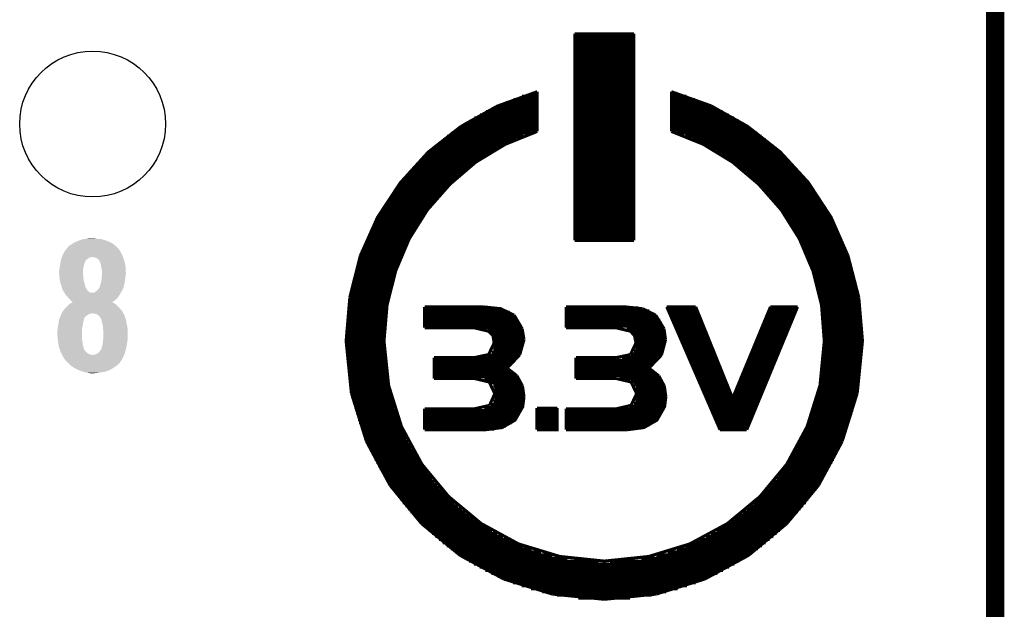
# Model space of a CAD drawing. Extents: x -1.3 to 24.2, y -3.9 to 39.2.
# Tile 24 of 34: x 16.1 to 24.2, y 19.2 to 24.1. Entities that reach past the tile are written whole.
import ezdxf

# ---------------------------------------------------------------- set-up
doc = ezdxf.new("R2010")
doc.units = 0
doc.layers.get('0').update_dxf_attribs({"linetype": 'CONTINUOUS'})
for name, color, linetype in [('LIGHT_5_CLICK_V100_GKO', 5, 'CONTINUOUS'), ('LIGHT_5_CLICK_V100_GTO', 14, 'CONTINUOUS'), ('LIGHT_5_CLICK_V100_GTS', 12, 'CONTINUOUS')]:
    doc.layers.add(name, color=color, linetype=linetype)

# ---------------------------------------------------------------- blocks, each defined once
blk = doc.blocks.new('ROUND_33')
blk.add_circle((0, 0), 0.602)

msp = doc.modelspace()

# ---------------------------------------------------------------- linework, layer by layer
at = {"layer": 'LIGHT_5_CLICK_V100_GKO', "const_width": 0.1524}
msp.add_lwpolyline([(24.13, -1.27), (24.13, 36.83)], dxfattribs=at)
at = {"layer": 'LIGHT_5_CLICK_V100_GTO', "const_width": 0.0254}
for points in [[(20.66036, 23.94458), (21.14804, 23.94458)], [(20.66036, 22.24024), (20.66036, 23.94458)], [(20.66036, 23.93442), (21.14804, 23.93442)], [(20.66036, 23.90902), (21.14804, 23.90902)], [(20.66036, 23.88362), (21.14804, 23.88362)], [(21.14804, 22.24024), (21.14804, 23.94458)], [(20.66036, 23.85822), (21.14804, 23.85822)], [(20.66036, 23.83282), (21.14804, 23.83282)], [(20.66036, 23.80742), (21.14804, 23.80742)], [(20.66036, 23.78202), (21.14804, 23.78202)], [(20.66036, 23.75662), (21.14804, 23.75662)], [(20.66036, 23.73122), (21.14804, 23.73122)], [(20.66036, 23.70582), (21.14804, 23.70582)], [(20.66036, 23.68042), (21.14804, 23.68042)], [(20.66036, 23.65502), (21.14804, 23.65502)], [(20.66036, 23.62962), (21.14804, 23.62962)], [(20.66036, 23.60422), (21.14804, 23.60422)], [(20.66036, 23.57882), (21.14804, 23.57882)], [(20.66036, 23.55342), (21.14804, 23.55342)], [(20.66036, 23.52802), (21.14804, 23.52802)], [(20.66036, 23.50262), (21.14804, 23.50262)], [(19.72056, 23.18004), (20.02028, 23.34768), (20.35048, 23.46706)], [(20.1549, 23.40356), (20.35048, 23.40356)], [(20.22602, 23.42896), (20.35048, 23.42896)], [(20.3073, 23.45436), (20.35048, 23.45436)], [(20.35048, 23.1394), (20.35048, 23.46706)], [(20.66036, 23.47722), (21.14804, 23.47722)], [(20.66036, 23.45182), (21.14804, 23.45182)], [(20.66036, 23.42642), (21.14804, 23.42642)], [(20.66036, 23.40102), (21.14804, 23.40102)], [(21.45792, 23.46706), (21.78558, 23.35022), (22.08784, 23.18004)], [(21.45792, 23.1394), (21.45792, 23.46706)], [(21.45792, 23.45436), (21.5011, 23.45436)], [(21.45792, 23.42896), (21.58238, 23.42896)], [(21.45792, 23.40356), (21.6535, 23.40356)], [(19.9771, 23.32736), (20.35048, 23.32736)], [(20.03044, 23.35276), (20.35048, 23.35276)], [(20.0914, 23.37816), (20.35048, 23.37816)], [(20.66036, 23.37562), (21.14804, 23.37562)], [(20.66036, 23.35022), (21.14804, 23.35022)], [(20.66036, 23.32482), (21.14804, 23.32482)], [(21.45792, 23.37816), (21.717, 23.37816)], [(21.45792, 23.35276), (21.77542, 23.35276)], [(21.45792, 23.32736), (21.8313, 23.32736)], [(19.83232, 23.25116), (20.35048, 23.25116)], [(19.87804, 23.27656), (20.35048, 23.27656)], [(19.9263, 23.30196), (20.35048, 23.30196)], [(20.66036, 23.29942), (21.14804, 23.29942)], [(20.66036, 23.27402), (21.14804, 23.27402)], [(20.66036, 23.24862), (21.14804, 23.24862)], [(21.45792, 23.30196), (21.8821, 23.30196)], [(21.45792, 23.27656), (21.93036, 23.27656)], [(21.45792, 23.25116), (21.97354, 23.25116)], [(18.88998, 22.11324), (19.03222, 22.43074), (19.22018, 22.71522), (19.45132, 22.96922), (19.72056, 23.18004)], [(19.71294, 23.17496), (20.35048, 23.17496)], [(19.75104, 23.20036), (20.35048, 23.20036)], [(19.79168, 23.22576), (20.35048, 23.22576)], [(20.66036, 23.22322), (21.14804, 23.22322)], [(20.66036, 23.19782), (21.14804, 23.19782)], [(20.66036, 23.17242), (21.14804, 23.17242)], [(21.45792, 23.22576), (22.01672, 23.22576)], [(21.45792, 23.20036), (22.05736, 23.20036)], [(21.45792, 23.17496), (22.09546, 23.17496)], [(22.08784, 23.18004), (22.35708, 22.96922), (22.58822, 22.71776), (22.77618, 22.43074), (22.91588, 22.11324)], [(19.57324, 23.07336), (20.17522, 23.07336)], [(19.60626, 23.09876), (20.23618, 23.09876)], [(19.63928, 23.12416), (20.30476, 23.12416)], [(19.67484, 23.14956), (20.35048, 23.14956)], [(20.08632, 23.03272), (20.35048, 23.1394)], [(20.66036, 23.14702), (21.14804, 23.14702)], [(20.66036, 23.12162), (21.14804, 23.12162)], [(20.66036, 23.09622), (21.14804, 23.09622)], [(20.66036, 23.07082), (21.14804, 23.07082)], [(21.45792, 23.14956), (22.13356, 23.14956)], [(21.45792, 23.1394), (21.72208, 23.03272)], [(21.50364, 23.12416), (22.16658, 23.12416)], [(21.57222, 23.09876), (22.20214, 23.09876)], [(21.63318, 23.07336), (22.23516, 23.07336)], [(19.48434, 22.99716), (20.02028, 22.99716)], [(19.51228, 23.02256), (20.06854, 23.02256)], [(19.54276, 23.04796), (20.11934, 23.04796)], [(19.84248, 22.8854), (20.08632, 23.03272)], [(20.66036, 23.04542), (21.14804, 23.04542)], [(20.66036, 23.02002), (21.14804, 23.02002)], [(20.66036, 22.99462), (21.14804, 22.99462)], [(21.68906, 23.04796), (22.26564, 23.04796)], [(21.72208, 23.03272), (21.96338, 22.8854)], [(21.73986, 23.02256), (22.29612, 23.02256)], [(21.78558, 22.99716), (22.32406, 22.99716)], [(19.40306, 22.92096), (19.89582, 22.92096)], [(19.42846, 22.94636), (19.93646, 22.94636)], [(19.4564, 22.97176), (19.9771, 22.97176)], [(20.66036, 22.96922), (21.14804, 22.96922)], [(20.66036, 22.94382), (21.14804, 22.94382)], [(20.66036, 22.91842), (21.14804, 22.91842)], [(21.8313, 22.97176), (22.352, 22.97176)], [(21.87194, 22.94636), (22.37994, 22.94636)], [(21.91004, 22.92096), (22.40534, 22.92096)], [(19.3294, 22.84476), (19.79168, 22.84476)], [(19.35226, 22.87016), (19.8247, 22.87016)], [(19.37766, 22.89556), (19.86026, 22.89556)], [(19.62912, 22.70252), (19.84248, 22.8854)], [(20.66036, 22.89302), (21.14804, 22.89302)], [(20.66036, 22.86762), (21.14804, 22.86762)], [(20.66036, 22.84222), (21.14804, 22.84222)], [(21.94814, 22.89556), (22.43074, 22.89556)], [(21.96338, 22.8854), (22.17928, 22.70252)], [(21.9837, 22.87016), (22.4536, 22.87016)], [(22.01672, 22.84476), (22.479, 22.84476)], [(19.26336, 22.76856), (19.70024, 22.76856)], [(19.28368, 22.79396), (19.72818, 22.79396)], [(19.30654, 22.81936), (19.75866, 22.81936)], [(20.66036, 22.81682), (21.14804, 22.81682)], [(20.66036, 22.79142), (21.14804, 22.79142)], [(20.66036, 22.76602), (21.14804, 22.76602)], [(22.04974, 22.81936), (22.50186, 22.81936)], [(22.08022, 22.79396), (22.52472, 22.79396)], [(22.10816, 22.76856), (22.54504, 22.76856)], [(19.18208, 22.66696), (19.59356, 22.66696)], [(19.2024, 22.69236), (19.61896, 22.69236)], [(19.22272, 22.71776), (19.64436, 22.71776)], [(19.24304, 22.74316), (19.66976, 22.74316)], [(19.4437, 22.4917), (19.62912, 22.70252)], [(20.66036, 22.74062), (21.14804, 22.74062)], [(20.66036, 22.71522), (21.14804, 22.71522)], [(20.66036, 22.68982), (21.14804, 22.68982)], [(22.1361, 22.74316), (22.56536, 22.74316)], [(22.16404, 22.71776), (22.58568, 22.71776)], [(22.17928, 22.70252), (22.3647, 22.4917)], [(22.18944, 22.69236), (22.606, 22.69236)], [(22.21484, 22.66696), (22.62378, 22.66696)], [(19.12874, 22.59076), (19.52498, 22.59076)], [(19.14652, 22.61616), (19.5453, 22.61616)], [(19.1643, 22.64156), (19.56816, 22.64156)], [(20.66036, 22.66442), (21.14804, 22.66442)], [(20.66036, 22.63902), (21.14804, 22.63902)], [(20.66036, 22.61362), (21.14804, 22.61362)], [(20.66036, 22.58822), (21.14804, 22.58822)], [(22.2377, 22.64156), (22.64156, 22.64156)], [(22.26056, 22.61616), (22.65934, 22.61616)], [(22.28342, 22.59076), (22.67712, 22.59076)], [(19.08048, 22.51456), (19.46148, 22.51456)], [(19.09572, 22.53996), (19.4818, 22.53996)], [(19.1135, 22.56536), (19.50212, 22.56536)], [(20.66036, 22.56282), (21.14804, 22.56282)], [(20.66036, 22.53742), (21.14804, 22.53742)], [(20.66036, 22.51202), (21.14804, 22.51202)], [(22.30628, 22.56536), (22.6949, 22.56536)], [(22.3266, 22.53996), (22.71014, 22.53996)], [(22.34692, 22.51456), (22.72538, 22.51456)], [(19.0373, 22.43836), (19.4056, 22.43836)], [(19.05, 22.46376), (19.42338, 22.46376)], [(19.06524, 22.48916), (19.4437, 22.48916)], [(19.29384, 22.25294), (19.4437, 22.4917)], [(20.66036, 22.48662), (21.14804, 22.48662)], [(20.66036, 22.46122), (21.14804, 22.46122)], [(20.66036, 22.43582), (21.14804, 22.43582)], [(22.3647, 22.4917), (22.51456, 22.25294)], [(22.3647, 22.48916), (22.74062, 22.48916)], [(22.38248, 22.46376), (22.75586, 22.46376)], [(22.40026, 22.43836), (22.7711, 22.43836)], [(18.99666, 22.36216), (19.35734, 22.36216)], [(19.00936, 22.38756), (19.37258, 22.38756)], [(19.02206, 22.41296), (19.39036, 22.41296)], [(20.66036, 22.41042), (21.14804, 22.41042)], [(20.66036, 22.38502), (21.14804, 22.38502)], [(20.66036, 22.35962), (21.14804, 22.35962)], [(22.41804, 22.41296), (22.7838, 22.41296)], [(22.43582, 22.38756), (22.79904, 22.38756)], [(22.45106, 22.36216), (22.81174, 22.36216)], [(18.9484, 22.26056), (19.29892, 22.26056)], [(18.9611, 22.28596), (19.31162, 22.28596)], [(18.97126, 22.31136), (19.32686, 22.31136)], [(18.98396, 22.33676), (19.3421, 22.33676)], [(20.66036, 22.33422), (21.14804, 22.33422)], [(20.66036, 22.30882), (21.14804, 22.30882)], [(20.66036, 22.28342), (21.14804, 22.28342)], [(22.4663, 22.33676), (22.82444, 22.33676)], [(22.48154, 22.31136), (22.8346, 22.31136)], [(22.49678, 22.28596), (22.8473, 22.28596)], [(22.50948, 22.26056), (22.85746, 22.26056)], [(18.91792, 22.18436), (19.26082, 22.18436)], [(18.92808, 22.20976), (19.27352, 22.20976)], [(18.93824, 22.23516), (19.28622, 22.23516)], [(19.18208, 21.98878), (19.29384, 22.25294)], [(20.66036, 22.25802), (21.14804, 22.25802)], [(20.66036, 22.24024), (21.14804, 22.24024)], [(22.51456, 22.25294), (22.62632, 21.98878)], [(22.52218, 22.23516), (22.87016, 22.23516)], [(22.53488, 22.20976), (22.88032, 22.20976)], [(22.54758, 22.18436), (22.89048, 22.18436)], [(18.80362, 21.77034), (18.88998, 22.11324)], [(18.88998, 22.10816), (19.22526, 22.10816)], [(18.8976, 22.13356), (19.23796, 22.13356)], [(18.90776, 22.15896), (19.24812, 22.15896)], [(22.56028, 22.15896), (22.90064, 22.15896)], [(22.57044, 22.13356), (22.90826, 22.13356)], [(22.5806, 22.10816), (22.91842, 22.10816)], [(22.91588, 22.11324), (23.00478, 21.77034)], [(18.86458, 22.03196), (19.19732, 22.03196)], [(18.8722, 22.05736), (19.20494, 22.05736)], [(18.87982, 22.08276), (19.2151, 22.08276)], [(22.5933, 22.08276), (22.92604, 22.08276)], [(22.60092, 22.05736), (22.9362, 22.05736)], [(22.61108, 22.03196), (22.94382, 22.03196)], [(18.84172, 21.95576), (19.16938, 21.95576)], [(18.84934, 21.98116), (19.17954, 21.98116)], [(18.85696, 22.00656), (19.18716, 22.00656)], [(19.11096, 21.70684), (19.18208, 21.98878)], [(22.62124, 22.00656), (22.95144, 22.00656)], [(22.62632, 21.98878), (22.69744, 21.70684)], [(22.62886, 21.98116), (22.95906, 21.98116)], [(22.63648, 21.95576), (22.96414, 21.95576)], [(18.81886, 21.85416), (19.14144, 21.85416)], [(18.82394, 21.87956), (19.14906, 21.87956)], [(18.82902, 21.90496), (19.15414, 21.90496)], [(18.83664, 21.93036), (19.16176, 21.93036)], [(22.6441, 21.93036), (22.97176, 21.93036)], [(22.65172, 21.90496), (22.97684, 21.90496)], [(22.65934, 21.87956), (22.98446, 21.87956)], [(22.66696, 21.85416), (22.98954, 21.85416)], [(18.77314, 21.40966), (18.80362, 21.77034)], [(18.80362, 21.77796), (19.12366, 21.77796)], [(18.8087, 21.80336), (19.12874, 21.80336)], [(18.81378, 21.82876), (19.13636, 21.82876)], [(22.67204, 21.82876), (22.99462, 21.82876)], [(22.67712, 21.80336), (22.9997, 21.80336)], [(22.68474, 21.77796), (23.00478, 21.77796)], [(23.00478, 21.77034), (23.03526, 21.40966)], [(18.79092, 21.70176), (19.11096, 21.70176)], [(18.796, 21.72716), (19.1135, 21.72716)], [(18.79854, 21.75256), (19.11858, 21.75256)], [(19.08556, 21.40966), (19.11096, 21.70684)], [(19.42084, 21.6916), (19.90344, 21.6916)], [(19.42084, 21.51888), (19.42084, 21.6916)], [(19.90344, 21.6916), (20.04822, 21.67636)], [(20.58924, 21.6916), (21.07438, 21.6916)], [(20.58924, 21.51888), (20.58924, 21.6916)], [(21.07438, 21.6916), (21.21916, 21.67636)], [(21.41982, 21.6916), (21.85924, 20.67814)], [(21.41982, 21.6916), (21.65858, 21.6916)], [(21.65858, 21.6916), (21.96338, 20.93722)], [(21.96338, 20.93722), (22.2758, 21.6916)], [(22.08022, 20.67814), (22.49932, 21.6916)], [(22.2758, 21.6916), (22.49932, 21.6916)], [(22.68982, 21.75256), (23.00732, 21.75256)], [(22.69236, 21.72716), (23.0124, 21.72716)], [(22.69744, 21.70684), (22.7203, 21.40966)], [(22.69744, 21.70176), (23.01494, 21.70176)], [(18.7833, 21.62556), (19.09826, 21.62556)], [(18.78584, 21.65096), (19.10334, 21.65096)], [(18.78838, 21.67636), (19.10588, 21.67636)], [(19.42084, 21.67382), (20.06092, 21.67382)], [(19.42084, 21.64842), (20.12188, 21.64842)], [(19.42084, 21.62302), (20.15998, 21.62302)], [(20.04822, 21.67636), (20.15998, 21.62302)], [(20.15998, 21.62302), (20.22602, 21.51126)], [(20.58924, 21.68398), (21.1836, 21.68398)], [(20.58924, 21.65858), (21.27504, 21.65858)], [(20.58924, 21.63318), (21.31822, 21.63318)], [(20.58924, 21.60778), (21.34616, 21.60778)], [(21.21916, 21.67636), (21.32838, 21.62302)], [(21.32838, 21.62302), (21.39696, 21.51126)], [(21.42744, 21.67382), (21.6662, 21.67382)], [(21.4376, 21.64842), (21.67636, 21.64842)], [(21.44776, 21.62302), (21.68652, 21.62302)], [(22.24532, 21.62302), (22.47138, 21.62302)], [(22.25802, 21.64842), (22.48154, 21.64842)], [(22.26818, 21.67382), (22.49424, 21.67382)], [(22.70252, 21.67636), (23.02002, 21.67636)], [(22.70506, 21.65096), (23.02256, 21.65096)], [(22.7076, 21.62556), (23.0251, 21.62556)], [(18.77568, 21.54936), (19.09318, 21.54936)], [(18.77822, 21.57476), (19.09318, 21.57476)], [(18.78076, 21.60016), (19.09572, 21.60016)], [(19.42084, 21.59762), (20.18284, 21.59762)], [(19.42084, 21.57222), (20.20062, 21.57222)], [(19.42084, 21.54682), (20.21332, 21.54682)], [(20.58924, 21.58238), (21.36648, 21.58238)], [(20.58924, 21.55698), (21.37918, 21.55698)], [(20.58924, 21.53158), (21.38934, 21.53158)], [(21.46046, 21.59762), (21.69668, 21.59762)], [(21.47062, 21.57222), (21.70684, 21.57222)], [(21.48078, 21.54682), (21.717, 21.54682)], [(22.21484, 21.54682), (22.4409, 21.54682)], [(22.225, 21.57222), (22.45106, 21.57222)], [(22.23516, 21.59762), (22.46122, 21.59762)], [(22.71014, 21.60016), (23.02764, 21.60016)], [(22.71268, 21.57476), (23.03018, 21.57476)], [(22.71522, 21.54936), (23.03018, 21.54936)], [(18.77314, 21.49856), (19.0881, 21.49856)], [(18.77314, 21.47316), (19.0881, 21.47316)], [(18.77314, 21.44776), (19.0881, 21.44776)], [(18.77568, 21.52396), (19.09064, 21.52396)], [(19.42084, 21.52142), (20.22348, 21.52142)], [(19.42084, 21.51888), (19.82978, 21.51888), (19.94916, 21.49094), (19.98472, 21.45538), (19.99488, 21.39442)], [(19.94154, 21.49602), (20.2311, 21.49602)], [(19.97456, 21.47062), (20.23618, 21.47062)], [(20.22602, 21.51126), (20.24126, 21.41982)], [(20.58924, 21.51888), (21.00072, 21.51888)], [(21.00072, 21.51888), (21.1201, 21.49094), (21.15312, 21.45538), (21.16582, 21.39442)], [(21.08962, 21.50618), (21.39696, 21.50618)], [(21.13534, 21.48078), (21.40458, 21.48078)], [(21.15312, 21.45538), (21.40712, 21.45538)], [(21.39696, 21.51126), (21.40966, 21.41982)], [(21.49348, 21.52142), (21.72716, 21.52142)], [(21.50364, 21.49602), (21.73732, 21.49602)], [(21.5138, 21.47062), (21.74748, 21.47062)], [(22.18436, 21.47062), (22.40788, 21.47062)], [(22.19452, 21.49602), (22.41804, 21.49602)], [(22.20468, 21.52142), (22.43074, 21.52142)], [(22.71776, 21.52396), (23.03272, 21.52396)], [(22.71776, 21.49856), (23.03272, 21.49856)], [(22.7203, 21.47316), (23.03526, 21.47316)], [(22.7203, 21.44776), (23.03526, 21.44776)], [(18.77314, 21.42236), (19.08556, 21.42236)], [(18.77314, 21.40966), (18.81632, 20.9804)], [(18.77314, 21.39696), (19.08556, 21.39696)], [(18.77314, 21.37156), (19.0881, 21.37156)], [(19.08556, 21.40966), (19.12366, 21.0439)], [(19.94916, 21.2979), (19.99488, 21.39442)], [(19.98726, 21.44522), (20.23872, 21.44522)], [(19.99488, 21.41982), (20.24126, 21.41982)], [(19.99488, 21.39442), (20.23872, 21.39442)], [(19.99488, 21.36902), (20.23618, 21.36902)], [(20.2057, 21.29536), (20.24126, 21.41982)], [(21.1201, 21.2979), (21.16582, 21.39442)], [(21.16328, 21.42998), (21.40966, 21.42998)], [(21.16582, 21.40458), (21.40966, 21.40458)], [(21.16582, 21.37918), (21.40712, 21.37918)], [(21.37664, 21.29536), (21.40966, 21.41982)], [(21.5265, 21.44522), (21.75764, 21.44522)], [(21.53666, 21.41982), (21.7678, 21.41982)], [(21.54682, 21.39442), (21.77796, 21.39442)], [(21.55952, 21.36902), (21.78812, 21.36902)], [(22.14118, 21.36902), (22.36724, 21.36902)], [(22.15134, 21.39442), (22.3774, 21.39442)], [(22.1615, 21.41982), (22.38756, 21.41982)], [(22.1742, 21.44522), (22.39772, 21.44522)], [(22.68474, 21.0439), (22.7203, 21.40966)], [(22.7203, 21.42236), (23.03526, 21.42236)], [(22.7203, 21.39696), (23.03526, 21.39696)], [(22.7203, 21.37156), (23.03526, 21.37156)], [(22.99208, 20.9804), (23.03526, 21.40966)], [(18.77314, 21.34616), (19.0881, 21.34616)], [(18.77314, 21.32076), (19.0881, 21.32076)], [(18.77568, 21.29536), (19.09064, 21.29536)], [(19.82978, 21.2725), (19.94916, 21.2979)], [(19.939, 21.29282), (20.20316, 21.29282)], [(19.97456, 21.31822), (20.2184, 21.31822)], [(19.98726, 21.34362), (20.22856, 21.34362)], [(20.10156, 21.18614), (20.2057, 21.29536)], [(21.00072, 21.2725), (21.1201, 21.2979)], [(21.12518, 21.30298), (21.37918, 21.30298)], [(21.15058, 21.32838), (21.39188, 21.32838)], [(21.16074, 21.35378), (21.40204, 21.35378)], [(21.2725, 21.18614), (21.37664, 21.29536)], [(21.56968, 21.34362), (21.79828, 21.34362)], [(21.57984, 21.31822), (21.80844, 21.31822)], [(21.59254, 21.29282), (21.8186, 21.29282)], [(22.1107, 21.29282), (22.33422, 21.29282)], [(22.12086, 21.31822), (22.34438, 21.31822)], [(22.13102, 21.34362), (22.35708, 21.34362)], [(22.71776, 21.32076), (23.03272, 21.32076)], [(22.71776, 21.29536), (23.03272, 21.29536)], [(22.7203, 21.34616), (23.03526, 21.34616)], [(18.77568, 21.26996), (19.09064, 21.26996)], [(18.77822, 21.24456), (19.09318, 21.24456)], [(18.78076, 21.21916), (19.09572, 21.21916)], [(19.49958, 21.2725), (19.82978, 21.2725)], [(19.49958, 21.09978), (19.49958, 21.2725)], [(19.49958, 21.26742), (20.18538, 21.26742)], [(19.49958, 21.24202), (20.16506, 21.24202)], [(19.49958, 21.21662), (20.13966, 21.21662)], [(20.67052, 21.2725), (21.00072, 21.2725)], [(20.67052, 21.09978), (20.67052, 21.2725)], [(20.67052, 21.25218), (21.34362, 21.25218)], [(20.67052, 21.22678), (21.31822, 21.22678)], [(20.67052, 21.20138), (21.29028, 21.20138)], [(21.05152, 21.27758), (21.36394, 21.27758)], [(21.6027, 21.26742), (21.82876, 21.26742)], [(21.61286, 21.24202), (21.83892, 21.24202)], [(21.62556, 21.21662), (21.85162, 21.21662)], [(22.07768, 21.21662), (22.30374, 21.21662)], [(22.09038, 21.24202), (22.3139, 21.24202)], [(22.10054, 21.26742), (22.32406, 21.26742)], [(22.71014, 21.21916), (23.02764, 21.21916)], [(22.71268, 21.24456), (23.03018, 21.24456)], [(22.71522, 21.26996), (23.03018, 21.26996)], [(18.7833, 21.19376), (19.09826, 21.19376)], [(18.78584, 21.16836), (19.10334, 21.16836)], [(18.78838, 21.14296), (19.10588, 21.14296)], [(19.49958, 21.19122), (20.10918, 21.19122)], [(19.49958, 21.16582), (20.13204, 21.16582)], [(19.49958, 21.14042), (20.16506, 21.14042)], [(20.10156, 21.18614), (20.18284, 21.12264)], [(20.18284, 21.12264), (20.22856, 21.03882)], [(20.67052, 21.17598), (21.28774, 21.17598)], [(20.67052, 21.15058), (21.3233, 21.15058)], [(20.67052, 21.12518), (21.35124, 21.12518)], [(21.2725, 21.18614), (21.35378, 21.12264)], [(21.35378, 21.12264), (21.3995, 21.03882)], [(21.63572, 21.19122), (21.86178, 21.19122)], [(21.64842, 21.16582), (21.87194, 21.16582)], [(21.65858, 21.14042), (21.8821, 21.14042)], [(22.0472, 21.14042), (22.27072, 21.14042)], [(22.05736, 21.16582), (22.28088, 21.16582)], [(22.06752, 21.19122), (22.29358, 21.19122)], [(22.70252, 21.14296), (23.02002, 21.14296)], [(22.70506, 21.16836), (23.02256, 21.16836)], [(22.7076, 21.19376), (23.0251, 21.19376)], [(18.79092, 21.11756), (19.11096, 21.11756)], [(18.796, 21.09216), (19.1135, 21.09216)], [(18.79854, 21.06676), (19.11858, 21.06676)], [(18.80362, 21.04136), (19.12366, 21.04136)], [(19.12366, 21.0439), (19.23034, 20.70354), (19.39798, 20.39366), (19.61896, 20.12696), (19.8882, 19.90344), (20.19554, 19.7358), (20.53844, 19.63166)], [(19.49958, 21.11502), (20.19046, 21.11502)], [(19.49958, 21.09978), (19.83486, 21.09978), (19.95424, 21.07184), (19.99996, 20.97532)], [(19.9136, 21.08962), (20.20824, 21.08962)], [(19.9644, 21.06422), (20.22094, 21.06422)], [(19.98726, 21.03882), (20.22856, 21.03882)], [(20.22856, 21.03882), (20.24126, 20.94992)], [(20.67052, 21.09978), (21.0058, 21.09978)], [(21.0058, 21.09978), (21.12518, 21.07184), (21.1709, 20.97532)], [(21.02866, 21.09978), (21.37156, 21.09978)], [(21.12264, 21.07438), (21.3868, 21.07438)], [(21.15058, 21.04898), (21.39696, 21.04898)], [(21.26996, 19.63166), (21.61032, 19.7358), (21.9202, 19.90344), (22.18944, 20.12696), (22.41042, 20.39366), (22.57806, 20.70354), (22.68474, 21.0439)], [(21.3995, 21.03882), (21.4122, 20.94992)], [(21.66874, 21.11502), (21.89226, 21.11502)], [(21.68144, 21.08962), (21.90242, 21.08962)], [(21.6916, 21.06422), (21.91258, 21.06422)], [(21.70176, 21.03882), (21.92274, 21.03882)], [(22.00656, 21.03882), (22.23008, 21.03882)], [(22.01672, 21.06422), (22.24024, 21.06422)], [(22.02688, 21.08962), (22.2504, 21.08962)], [(22.03704, 21.11502), (22.26056, 21.11502)], [(22.68474, 21.04136), (23.00478, 21.04136)], [(22.68982, 21.06676), (23.00732, 21.06676)], [(22.69236, 21.09216), (23.0124, 21.09216)], [(22.69744, 21.11756), (23.01494, 21.11756)], [(18.8087, 21.01596), (19.12874, 21.01596)], [(18.81378, 20.99056), (19.13636, 20.99056)], [(18.81632, 20.9804), (18.94078, 20.58162)], [(18.81886, 20.96516), (19.14144, 20.96516)], [(19.95678, 20.8788), (19.99996, 20.97532)], [(19.99742, 21.01342), (20.23618, 21.01342)], [(19.99996, 20.98802), (20.24126, 20.98802)], [(19.99996, 20.96262), (20.24126, 20.96262)], [(21.12518, 20.8788), (21.1709, 20.97532)], [(21.16328, 21.02358), (21.40458, 21.02358)], [(21.16836, 20.99818), (21.40966, 20.99818)], [(21.1709, 20.97278), (21.4122, 20.97278)], [(21.71446, 21.01342), (21.9329, 21.01342)], [(21.72462, 20.98802), (21.94306, 20.98802)], [(21.73478, 20.96262), (21.95322, 20.96262)], [(21.97354, 20.96262), (22.19706, 20.96262)], [(21.9837, 20.98802), (22.20722, 20.98802)], [(21.99386, 21.01342), (22.21738, 21.01342)], [(22.66696, 20.96516), (22.98954, 20.96516)], [(22.67204, 20.99056), (22.99462, 20.99056)], [(22.67712, 21.01596), (22.9997, 21.01596)], [(22.86762, 20.58162), (22.99208, 20.9804)], [(18.82394, 20.93976), (19.14906, 20.93976)], [(18.82902, 20.91436), (19.15414, 20.91436)], [(18.83664, 20.88896), (19.16176, 20.88896)], [(19.42084, 20.67814), (19.9263, 20.67814), (20.06092, 20.69592), (20.1676, 20.75688), (20.2311, 20.86864), (20.24126, 20.94992)], [(19.83486, 20.85086), (19.95678, 20.8788)], [(19.96694, 20.88642), (20.23618, 20.88642)], [(19.98726, 20.91182), (20.24126, 20.91182)], [(19.99742, 20.93722), (20.24126, 20.93722)], [(21.0058, 20.85086), (21.12518, 20.8788)], [(21.09724, 20.67814), (21.23186, 20.69592), (21.33854, 20.75688), (21.40204, 20.86864), (21.4122, 20.94992)], [(21.14804, 20.89658), (21.40712, 20.89658)], [(21.16074, 20.92198), (21.4122, 20.92198)], [(21.16836, 20.94738), (21.4122, 20.94738)], [(21.74748, 20.93722), (21.96338, 20.93722)], [(21.75764, 20.91182), (22.17674, 20.91182)], [(21.7678, 20.88642), (22.16658, 20.88642)], [(21.96338, 20.93722), (22.1869, 20.93722)], [(22.6441, 20.88896), (22.97176, 20.88896)], [(22.65172, 20.91436), (22.97684, 20.91436)], [(22.65934, 20.93976), (22.98446, 20.93976)], [(18.84172, 20.86356), (19.16938, 20.86356)], [(18.84934, 20.83816), (19.17954, 20.83816)], [(18.85696, 20.81276), (19.18716, 20.81276)], [(19.42084, 20.67814), (19.42084, 20.85086)], [(19.42084, 20.85086), (19.83486, 20.85086)], [(19.42084, 20.83562), (20.22094, 20.83562)], [(19.42084, 20.81022), (20.20824, 20.81022)], [(19.9136, 20.86102), (20.22856, 20.86102)], [(20.34794, 20.67814), (20.34794, 20.85594)], [(20.34794, 20.67814), (20.51558, 20.67814), (20.51558, 20.85594)], [(20.34794, 20.85594), (20.51558, 20.85594)], [(20.34794, 20.83562), (20.51558, 20.83562)], [(20.34794, 20.81022), (20.51558, 20.81022)], [(20.58924, 20.85086), (21.0058, 20.85086)], [(20.58924, 20.67814), (20.58924, 20.85086)], [(20.58924, 20.84578), (21.39442, 20.84578)], [(20.58924, 20.82038), (21.38426, 20.82038)], [(21.10994, 20.87118), (21.40204, 20.87118)], [(21.7805, 20.86102), (22.15388, 20.86102)], [(21.79066, 20.83562), (22.14372, 20.83562)], [(21.80082, 20.81022), (22.13356, 20.81022)], [(22.62124, 20.81276), (22.95144, 20.81276)], [(22.62886, 20.83816), (22.95906, 20.83816)], [(22.63648, 20.86356), (22.96414, 20.86356)], [(18.86458, 20.78736), (19.19732, 20.78736)], [(18.8722, 20.76196), (19.20494, 20.76196)], [(18.87982, 20.73656), (19.2151, 20.73656)], [(19.42084, 20.78482), (20.193, 20.78482)], [(19.42084, 20.75942), (20.17014, 20.75942)], [(19.42084, 20.73402), (20.13966, 20.73402)], [(20.34794, 20.78482), (20.51558, 20.78482)], [(20.34794, 20.75942), (20.51558, 20.75942)], [(20.34794, 20.73402), (20.51558, 20.73402)], [(20.58924, 20.79498), (21.36902, 20.79498)], [(20.58924, 20.76958), (21.3487, 20.76958)], [(20.58924, 20.74418), (21.32076, 20.74418)], [(20.58924, 20.71878), (21.28266, 20.71878)], [(21.81352, 20.78482), (22.1234, 20.78482)], [(21.82368, 20.75942), (22.11324, 20.75942)], [(21.83384, 20.73402), (22.10308, 20.73402)], [(22.5933, 20.73656), (22.92604, 20.73656)], [(22.60092, 20.76196), (22.9362, 20.76196)], [(22.61108, 20.78736), (22.94382, 20.78736)], [(18.88998, 20.71116), (19.22526, 20.71116)], [(18.8976, 20.68576), (19.23796, 20.68576)], [(18.90776, 20.66036), (19.24812, 20.66036)], [(18.91792, 20.63496), (19.26082, 20.63496)], [(19.42084, 20.70862), (20.09394, 20.70862)], [(19.42084, 20.68322), (19.99742, 20.68322)], [(20.34794, 20.70862), (20.51558, 20.70862)], [(20.34794, 20.68322), (20.51558, 20.68322)], [(20.58924, 20.69338), (21.21662, 20.69338)], [(20.58924, 20.67814), (21.09724, 20.67814)], [(21.84654, 20.70862), (22.09292, 20.70862)], [(21.8567, 20.68322), (22.08022, 20.68322)], [(21.85924, 20.67814), (22.08022, 20.67814)], [(22.54758, 20.63496), (22.89048, 20.63496)], [(22.56028, 20.66036), (22.90064, 20.66036)], [(22.57044, 20.68576), (22.90826, 20.68576)], [(22.5806, 20.71116), (22.91842, 20.71116)], [(18.92808, 20.60956), (19.27098, 20.60956)], [(18.93824, 20.58416), (19.28368, 20.58416)], [(18.94078, 20.58162), (19.13636, 20.2184)], [(18.9484, 20.55876), (19.29892, 20.55876)], [(22.50948, 20.55876), (22.86, 20.55876)], [(22.52218, 20.58416), (22.87016, 20.58416)], [(22.53488, 20.60956), (22.88032, 20.60956)], [(22.67204, 20.2184), (22.86762, 20.58162)], [(18.9611, 20.53336), (19.31162, 20.53336)], [(18.97126, 20.50796), (19.32686, 20.50796)], [(18.98396, 20.48256), (19.3421, 20.48256)], [(22.4663, 20.48256), (22.82444, 20.48256)], [(22.48154, 20.50796), (22.83714, 20.50796)], [(22.49678, 20.53336), (22.8473, 20.53336)], [(18.99666, 20.45716), (19.35734, 20.45716)], [(19.00936, 20.43176), (19.37258, 20.43176)], [(19.02206, 20.40636), (19.38782, 20.40636)], [(22.41804, 20.40636), (22.78634, 20.40636)], [(22.43582, 20.43176), (22.79904, 20.43176)], [(22.45106, 20.45716), (22.81174, 20.45716)], [(19.0373, 20.38096), (19.4056, 20.38096)], [(19.05, 20.35556), (19.42338, 20.35556)], [(19.06524, 20.33016), (19.44116, 20.33016)], [(22.3647, 20.33016), (22.74316, 20.33016)], [(22.38502, 20.35556), (22.75586, 20.35556)], [(22.4028, 20.38096), (22.7711, 20.38096)], [(19.08048, 20.30476), (19.46148, 20.30476)], [(19.09572, 20.27936), (19.4818, 20.27936)], [(19.1135, 20.25396), (19.50212, 20.25396)], [(19.12874, 20.22856), (19.52244, 20.22856)], [(22.28342, 20.22856), (22.67966, 20.22856)], [(22.30628, 20.25396), (22.6949, 20.25396)], [(22.3266, 20.27936), (22.71268, 20.27936)], [(22.34692, 20.30476), (22.72792, 20.30476)], [(19.13636, 20.2184), (19.39544, 19.90344)], [(19.14652, 20.20316), (19.5453, 20.20316)], [(19.1643, 20.17776), (19.56816, 20.17776)], [(19.18208, 20.15236), (19.59356, 20.15236)], [(22.21484, 20.15236), (22.62632, 20.15236)], [(22.2377, 20.17776), (22.6441, 20.17776)], [(22.2631, 20.20316), (22.66188, 20.20316)], [(22.41042, 19.90344), (22.67204, 20.2184)], [(19.2024, 20.12696), (19.61642, 20.12696)], [(19.22018, 20.10156), (19.64436, 20.10156)], [(19.2405, 20.07616), (19.66976, 20.07616)], [(22.1361, 20.07616), (22.5679, 20.07616)], [(22.16404, 20.10156), (22.58822, 20.10156)], [(22.18944, 20.12696), (22.606, 20.12696)], [(19.26082, 20.05076), (19.6977, 20.05076)], [(19.28368, 20.02536), (19.72818, 20.02536)], [(19.304, 19.99996), (19.75866, 19.99996)], [(22.04974, 19.99996), (22.50186, 19.99996)], [(22.08022, 20.02536), (22.52472, 20.02536)], [(22.10816, 20.05076), (22.54758, 20.05076)], [(19.32686, 19.97456), (19.79168, 19.97456)], [(19.35226, 19.94916), (19.8247, 19.94916)], [(19.37512, 19.92376), (19.86026, 19.92376)], [(19.39544, 19.90344), (19.71294, 19.64182)], [(21.94814, 19.92376), (22.43328, 19.92376)], [(21.9837, 19.94916), (22.45614, 19.94916)], [(22.01672, 19.97456), (22.479, 19.97456)], [(22.09546, 19.64182), (22.41042, 19.90344)], [(19.40052, 19.89836), (19.89582, 19.89836)], [(19.42592, 19.87296), (19.93646, 19.87296)], [(19.45386, 19.84756), (19.9771, 19.84756)], [(19.4818, 19.82216), (20.02028, 19.82216)], [(21.78558, 19.82216), (22.3266, 19.82216)], [(21.8313, 19.84756), (22.35454, 19.84756)], [(21.87194, 19.87296), (22.37994, 19.87296)], [(21.91258, 19.89836), (22.40788, 19.89836)], [(19.50974, 19.79676), (20.06854, 19.79676)], [(19.54022, 19.77136), (20.11934, 19.77136)], [(19.5707, 19.74596), (20.17522, 19.74596)], [(21.63318, 19.74596), (22.23516, 19.74596)], [(21.68906, 19.77136), (22.26818, 19.77136)], [(21.73986, 19.79676), (22.29866, 19.79676)], [(19.60372, 19.72056), (20.23618, 19.72056)], [(19.63674, 19.69516), (20.30476, 19.69516)], [(19.6723, 19.66976), (20.38096, 19.66976)], [(21.42744, 19.66976), (22.1361, 19.66976)], [(21.50364, 19.69516), (22.17166, 19.69516)], [(21.57222, 19.72056), (22.20468, 19.72056)], [(19.70786, 19.64436), (20.47494, 19.64436)], [(19.71294, 19.64182), (20.07362, 19.44624)], [(19.7485, 19.61896), (20.5994, 19.61896)], [(19.7866, 19.59356), (20.85848, 19.59356)], [(20.53844, 19.63166), (20.9042, 19.59356), (21.26996, 19.63166)], [(20.94992, 19.59356), (22.01926, 19.59356)], [(21.209, 19.61896), (22.0599, 19.61896)], [(21.33346, 19.64436), (22.098, 19.64436)], [(21.73478, 19.44624), (22.09546, 19.64182)], [(19.82978, 19.56816), (21.97862, 19.56816)], [(19.8755, 19.54276), (21.9329, 19.54276)], [(19.92122, 19.51736), (21.88464, 19.51736)], [(19.97202, 19.49196), (21.83638, 19.49196)], [(20.02536, 19.46656), (21.7805, 19.46656)], [(20.07362, 19.44624), (20.47494, 19.32178)], [(20.08632, 19.44116), (21.72208, 19.44116)], [(20.14982, 19.41576), (21.65858, 19.41576)], [(21.33346, 19.32178), (21.73478, 19.44624)], [(20.22094, 19.39036), (21.58746, 19.39036)], [(20.29968, 19.36496), (21.50872, 19.36496)], [(20.39366, 19.33956), (21.4122, 19.33956)], [(20.47494, 19.32178), (20.9042, 19.2786)], [(20.51304, 19.31416), (21.29536, 19.31416)], [(20.69084, 19.28876), (21.11756, 19.28876)], [(20.9042, 19.2786), (21.33346, 19.32178)]]:
    msp.add_lwpolyline(points, dxfattribs=at)
at = {"layer": 'LIGHT_5_CLICK_V100_GTO'}
for points in [[(16.476982, 22.184364), (16.479524, 22.18944), (16.880834, 22.184364), (16.87525, 22.18944)], [(16.479524, 22.18944), (16.48968, 22.19706), (16.87525, 22.18944), (16.866868, 22.19706)], [(16.48968, 22.19706), (16.508726, 22.209758), (16.866868, 22.19706), (16.8529, 22.209758)], [(16.508726, 22.209758), (16.52778, 22.22246), (16.8529, 22.209758), (16.829316, 22.22246)], [(16.52778, 22.22246), (16.539972, 22.22754), (16.829316, 22.22246), (16.819882, 22.22754)], [(16.539972, 22.22754), (16.55826, 22.23516), (16.819882, 22.22754), (16.800072, 22.23516)], [(16.55826, 22.23516), (16.571474, 22.240242), (16.800072, 22.23516), (16.78686, 22.240242)], [(16.571474, 22.240242), (16.591282, 22.24786), (16.78686, 22.240242), (16.7621, 22.24786)], [(16.591282, 22.24786), (16.605674, 22.2504), (16.7621, 22.24786), (16.753842, 22.2504)], [(16.605674, 22.2504), (16.620066, 22.25294), (16.753842, 22.2504), (16.7259, 22.25294)], [(16.620066, 22.25294), (16.63446, 22.25548), (16.7259, 22.25294), (16.703042, 22.25548)], [(16.63446, 22.25548), (16.680178, 22.25802), (16.703042, 22.25548), (16.692882, 22.25802)], [(16.42745, 22.10308), (16.4338, 22.120862), (16.930582, 22.10308), (16.923174, 22.120862)], [(16.4338, 22.120862), (16.43927, 22.13102), (16.923174, 22.120862), (16.91894, 22.13102)], [(16.43927, 22.13102), (16.45158, 22.153878), (16.91894, 22.13102), (16.906244, 22.153878)], [(16.45158, 22.15388), (16.466394, 22.171658), (16.906242, 22.15388), (16.893542, 22.171658)], [(16.45158, 22.153878), (16.45158, 22.15388), (16.906244, 22.153878), (16.906242, 22.15388)], [(16.466394, 22.171658), (16.472744, 22.17928), (16.893542, 22.171658), (16.883384, 22.17928)], [(16.472744, 22.17928), (16.476974, 22.184356), (16.883384, 22.17928), (16.880842, 22.184356)], [(16.476974, 22.184356), (16.476982, 22.184364), (16.880842, 22.184356), (16.880834, 22.184364)], [(16.4084, 22.0218), (16.409784, 22.029422), (16.60525, 22.0218), (16.606522, 22.029422)], [(16.409784, 22.029422), (16.41348, 22.04974), (16.606522, 22.029422), (16.61329, 22.04974)], [(16.41348, 22.04974), (16.414024, 22.05228), (16.61329, 22.04974), (16.614138, 22.05228)], [(16.414024, 22.05228), (16.416202, 22.062442), (16.614138, 22.05228), (16.616684, 22.062442)], [(16.416202, 22.062442), (16.416746, 22.064986), (16.616684, 22.062442), (16.61922, 22.064986)], [(16.416746, 22.064986), (16.41729, 22.067524), (16.61922, 22.064986), (16.619224, 22.067524)], [(16.41729, 22.067524), (16.420012, 22.080222), (16.619224, 22.067524), (16.629382, 22.080222)], [(16.420012, 22.080222), (16.421102, 22.0853), (16.629382, 22.080222), (16.636152, 22.0853)], [(16.421102, 22.0853), (16.424728, 22.09546), (16.636152, 22.0853), (16.6497, 22.09546)], [(16.424728, 22.09546), (16.426542, 22.10054), (16.6497, 22.09546), (16.657324, 22.10054)], [(16.426542, 22.10054), (16.426544, 22.100542), (16.657324, 22.10054), (16.667482, 22.100542)], [(16.426544, 22.100542), (16.42745, 22.10308), (16.667482, 22.100542), (16.675104, 22.10308)], [(16.69288, 22.10054), (16.680178, 22.10308), (16.93164, 22.10054), (16.930582, 22.10308)], [(16.705582, 22.098), (16.69288, 22.10054), (16.932548, 22.098), (16.93164, 22.10054)], [(16.72336, 22.087836), (16.705582, 22.098), (16.936178, 22.087836), (16.932548, 22.098)], [(16.73352, 22.07514), (16.72336, 22.087836), (16.940712, 22.07514), (16.936178, 22.087836)], [(16.7386, 22.070054), (16.73352, 22.07514), (16.942528, 22.070054), (16.940712, 22.07514)], [(16.738602, 22.067516), (16.7386, 22.070054), (16.943434, 22.067516), (16.942528, 22.070054)], [(16.739618, 22.064978), (16.738602, 22.067516), (16.94434, 22.064978), (16.943434, 22.067516)], [(16.743682, 22.05482), (16.739618, 22.064978), (16.946246, 22.05482), (16.94434, 22.064978)], [(16.74876, 22.037042), (16.743682, 22.05482), (16.94958, 22.037042), (16.946246, 22.05482)], [(16.75107, 22.02434), (16.74876, 22.037042), (16.95196, 22.02434), (16.94958, 22.037042)], [(16.40332, 21.986242), (16.40535, 21.9964), (16.60144, 21.986242), (16.60144, 21.9964)], [(16.40332, 21.973538), (16.40332, 21.986242), (16.60144, 21.973538), (16.60144, 21.986242)], [(16.40438, 21.960842), (16.40332, 21.973538), (16.60144, 21.960842), (16.60144, 21.973538)], [(16.405438, 21.948142), (16.40438, 21.960842), (16.60398, 21.948142), (16.60144, 21.960842)], [(16.40535, 21.9964), (16.40586, 21.99894), (16.60144, 21.9964), (16.601802, 21.99894)], [(16.40586, 21.94306), (16.405438, 21.948142), (16.60398, 21.94306), (16.60398, 21.948142)], [(16.40586, 21.99894), (16.407552, 22.01418), (16.601802, 21.99894), (16.60398, 22.01418)], [(16.407552, 22.01418), (16.4084, 22.0218), (16.60398, 22.01418), (16.60525, 22.0218)], [(16.75384, 22.0091), (16.75107, 22.02434), (16.952808, 22.0091), (16.95196, 22.02434)], [(16.75638, 21.996398), (16.75384, 22.0091), (16.953514, 21.996398), (16.952808, 22.0091)], [(16.75638, 21.978622), (16.75638, 21.996398), (16.9545, 21.978622), (16.953514, 21.996398)], [(16.75638, 21.963378), (16.75638, 21.978622), (16.9545, 21.963378), (16.9545, 21.978622)], [(16.75638, 21.948142), (16.75638, 21.963378), (16.95196, 21.948142), (16.9545, 21.963378)], [(16.75638, 21.9456), (16.75638, 21.948142), (16.951676, 21.9456), (16.95196, 21.948142)], [(16.407708, 21.922742), (16.40586, 21.94306), (16.60398, 21.922742), (16.60398, 21.94306)], [(16.4084, 21.91512), (16.407708, 21.922742), (16.605886, 21.91512), (16.60398, 21.922742)], [(16.412974, 21.89226), (16.4084, 21.91512), (16.6116, 21.89226), (16.605886, 21.91512)], [(16.41348, 21.889722), (16.412974, 21.89226), (16.612186, 21.889722), (16.6116, 21.89226)], [(16.421098, 21.869402), (16.41348, 21.889722), (16.616874, 21.869402), (16.612186, 21.889722)], [(16.42364, 21.859242), (16.421098, 21.869402), (16.619218, 21.859242), (16.616874, 21.869402)], [(16.741138, 21.861778), (16.74368, 21.877018), (16.937642, 21.861778), (16.941798, 21.877018)], [(16.74368, 21.87702), (16.751298, 21.897336), (16.9418, 21.87702), (16.945862, 21.897336)], [(16.74368, 21.877018), (16.74368, 21.87702), (16.941798, 21.877018), (16.9418, 21.87702)], [(16.751298, 21.897336), (16.751862, 21.902422), (16.945862, 21.897336), (16.94688, 21.902422)], [(16.751862, 21.902422), (16.75384, 21.9202), (16.94688, 21.902422), (16.948854, 21.9202)], [(16.75384, 21.9202), (16.75638, 21.9456), (16.948854, 21.9202), (16.951676, 21.9456)], [(16.42618, 21.849082), (16.42364, 21.859242), (16.625314, 21.849082), (16.619218, 21.859242)], [(16.43126, 21.83638), (16.42618, 21.849082), (16.632936, 21.83638), (16.625314, 21.849082)], [(16.4338, 21.828764), (16.43126, 21.83638), (16.637506, 21.828764), (16.632936, 21.83638)], [(16.436338, 21.826222), (16.4338, 21.828764), (16.63903, 21.826222), (16.637506, 21.828764)], [(16.439512, 21.821144), (16.436338, 21.826222), (16.642076, 21.821144), (16.63903, 21.826222)], [(16.444278, 21.81352), (16.439512, 21.821144), (16.654778, 21.81352), (16.642076, 21.821144)], [(16.447452, 21.808442), (16.444278, 21.81352), (16.667476, 21.808442), (16.654778, 21.81352)], [(16.447454, 21.80844), (16.447452, 21.808442), (16.692876, 21.80844), (16.667476, 21.808442)], [(16.449042, 21.805898), (16.447454, 21.80844), (16.91132, 21.805898), (16.913224, 21.80844)], [(16.458568, 21.790658), (16.449042, 21.805898), (16.903698, 21.790658), (16.91132, 21.805898)], [(16.46174, 21.785582), (16.458568, 21.790658), (16.900314, 21.785582), (16.903698, 21.790658)], [(16.471904, 21.775418), (16.46174, 21.785582), (16.89354, 21.775418), (16.900314, 21.785582)], [(16.692876, 21.80844), (16.703036, 21.816058), (16.913224, 21.80844), (16.918938, 21.816058)], [(16.703036, 21.816058), (16.70304, 21.81606), (16.918938, 21.816058), (16.918938, 21.81606)], [(16.70304, 21.81606), (16.712178, 21.823676), (16.918938, 21.81606), (16.92148, 21.823676)], [(16.712178, 21.823676), (16.715232, 21.82622), (16.92148, 21.823676), (16.924018, 21.82622)], [(16.715232, 21.82622), (16.71828, 21.82876), (16.924018, 21.82622), (16.925146, 21.82876)], [(16.71828, 21.82876), (16.725898, 21.83638), (16.925146, 21.82876), (16.928534, 21.83638)], [(16.725898, 21.83638), (16.733518, 21.84654), (16.928534, 21.83638), (16.93305, 21.84654)], [(16.733518, 21.84654), (16.734786, 21.849078), (16.93305, 21.84654), (16.93418, 21.849078)], [(16.734786, 21.849078), (16.741138, 21.861778), (16.93418, 21.849078), (16.937642, 21.861778)], [(16.46682, 21.6916), (16.479522, 21.704302), (16.89354, 21.6916), (16.880838, 21.704302)], [(16.476982, 21.770338), (16.471904, 21.775418), (16.889184, 21.770338), (16.89354, 21.775418)], [(16.487566, 21.757638), (16.476982, 21.770338), (16.878298, 21.757638), (16.889184, 21.770338)], [(16.479522, 21.704302), (16.49222, 21.717), (16.880838, 21.704302), (16.865598, 21.717)], [(16.48968, 21.7551), (16.487566, 21.757638), (16.875252, 21.7551), (16.878298, 21.757638)], [(16.499838, 21.74494), (16.48968, 21.7551), (16.86306, 21.74494), (16.875252, 21.7551)], [(16.49222, 21.717), (16.492222, 21.717002), (16.865598, 21.717), (16.865596, 21.717002)], [(16.492222, 21.717002), (16.510482, 21.727158), (16.865596, 21.717002), (16.845284, 21.727158)], [(16.507458, 21.734784), (16.499838, 21.74494), (16.849546, 21.734784), (16.86306, 21.74494)], [(16.515064, 21.732244), (16.507458, 21.734784), (16.846166, 21.732244), (16.849546, 21.734784)], [(16.510482, 21.727158), (16.515022, 21.729682), (16.845284, 21.727158), (16.842758, 21.729682)], [(16.515022, 21.729682), (16.51508, 21.729714), (16.842758, 21.729682), (16.8428, 21.729714)], [(16.51508, 21.729714), (16.515064, 21.732244), (16.8428, 21.729714), (16.846166, 21.732244)], [(16.416022, 21.617942), (16.41907, 21.62556), (16.629382, 21.617942), (16.64208, 21.62556)], [(16.41907, 21.62556), (16.421104, 21.63064), (16.64208, 21.62556), (16.648852, 21.63064)], [(16.421104, 21.63064), (16.423638, 21.633182), (16.648852, 21.63064), (16.652242, 21.633182)], [(16.423638, 21.633182), (16.42364, 21.633184), (16.652242, 21.633182), (16.65225, 21.633184)], [(16.42364, 21.633184), (16.424486, 21.635722), (16.65225, 21.633184), (16.66494, 21.635722)], [(16.424486, 21.635722), (16.425332, 21.63826), (16.66494, 21.635722), (16.672564, 21.63826)], [(16.425332, 21.63826), (16.42618, 21.640802), (16.934182, 21.63826), (16.93291, 21.640802)], [(16.42618, 21.640802), (16.433794, 21.653496), (16.93291, 21.640802), (16.926562, 21.653496)], [(16.433794, 21.653496), (16.433798, 21.6535), (16.926562, 21.653496), (16.92656, 21.6535)], [(16.433798, 21.6535), (16.443962, 21.668742), (16.92656, 21.6535), (16.913496, 21.668742)], [(16.443962, 21.668742), (16.4465, 21.67128), (16.913496, 21.668742), (16.91132, 21.67128)], [(16.4465, 21.67128), (16.46682, 21.6916), (16.91132, 21.67128), (16.89354, 21.6916)], [(16.697962, 21.635718), (16.680178, 21.63826), (16.935454, 21.635718), (16.934182, 21.63826)], [(16.713202, 21.63064), (16.697962, 21.635718), (16.937992, 21.63064), (16.935454, 21.635718)], [(16.717436, 21.6281), (16.713202, 21.63064), (16.939262, 21.6281), (16.937992, 21.63064)], [(16.721678, 21.625554), (16.717436, 21.6281), (16.941802, 21.625554), (16.939262, 21.6281)], [(16.7259, 21.62302), (16.721678, 21.625554), (16.942436, 21.62302), (16.941802, 21.625554)], [(16.736052, 21.615402), (16.7259, 21.62302), (16.94434, 21.615402), (16.942436, 21.62302)], [(16.39316, 21.5265), (16.39598, 21.5392), (16.596076, 21.5265), (16.5989, 21.5392)], [(16.39598, 21.5392), (16.39824, 21.549362), (16.5989, 21.5392), (16.60035, 21.549362)], [(16.39824, 21.549362), (16.398932, 21.556978), (16.60035, 21.549362), (16.60144, 21.556978)], [(16.398932, 21.556978), (16.400782, 21.577302), (16.60144, 21.556978), (16.605504, 21.577302)], [(16.400782, 21.577302), (16.402628, 21.582382), (16.605504, 21.577302), (16.606522, 21.582382)], [(16.402628, 21.582382), (16.404476, 21.587464), (16.606522, 21.582382), (16.60906, 21.587464)], [(16.404476, 21.587464), (16.4054, 21.590004), (16.60906, 21.587464), (16.609062, 21.590004)], [(16.4054, 21.590004), (16.41094, 21.60524), (16.609062, 21.590004), (16.615594, 21.60524)], [(16.41094, 21.60524), (16.411956, 21.607782), (16.615594, 21.60524), (16.616684, 21.607782)], [(16.411956, 21.607782), (16.416022, 21.617942), (16.616684, 21.607782), (16.629382, 21.617942)], [(16.736062, 21.615394), (16.736052, 21.615402), (16.944344, 21.615394), (16.94434, 21.615402)], [(16.741142, 21.605238), (16.736062, 21.615394), (16.947728, 21.605238), (16.944344, 21.615394)], [(16.744526, 21.600162), (16.741142, 21.605238), (16.94942, 21.600162), (16.947728, 21.605238)], [(16.746222, 21.597618), (16.744526, 21.600162), (16.95051, 21.597618), (16.94942, 21.600162)], [(16.7513, 21.592534), (16.746222, 21.597618), (16.95269, 21.592534), (16.95051, 21.597618)], [(16.7513, 21.589998), (16.7513, 21.592534), (16.953776, 21.589998), (16.95269, 21.592534)], [(16.753206, 21.582376), (16.7513, 21.589998), (16.95704, 21.582376), (16.953776, 21.589998)], [(16.759556, 21.556978), (16.753206, 21.582376), (16.95958, 21.556978), (16.95704, 21.582376)], [(16.76654, 21.529038), (16.759556, 21.556978), (16.9672, 21.529038), (16.95958, 21.556978)], [(16.38808, 21.48586), (16.389168, 21.49348), (16.59128, 21.48586), (16.59128, 21.49348)], [(16.38808, 21.470618), (16.38808, 21.48586), (16.59128, 21.470618), (16.59128, 21.48586)], [(16.391082, 21.437602), (16.38808, 21.470618), (16.59128, 21.437602), (16.59128, 21.470618)], [(16.389168, 21.49348), (16.39062, 21.50364), (16.59128, 21.49348), (16.592408, 21.50364)], [(16.39062, 21.50364), (16.39203, 21.51634), (16.592408, 21.50364), (16.59382, 21.51634)], [(16.39203, 21.51634), (16.39316, 21.5265), (16.59382, 21.51634), (16.596076, 21.5265)], [(16.76654, 21.50872), (16.76654, 21.529038), (16.968764, 21.50872), (16.9672, 21.529038)], [(16.768354, 21.496022), (16.76654, 21.50872), (16.96974, 21.496022), (16.968764, 21.50872)], [(16.76908, 21.490938), (16.768354, 21.496022), (16.96974, 21.490938), (16.96974, 21.496022)], [(16.76908, 21.4376), (16.76908, 21.490938), (16.96974, 21.4376), (16.96974, 21.490938)], [(16.39316, 21.41474), (16.391082, 21.437602), (16.594546, 21.41474), (16.59128, 21.437602)], [(16.395066, 21.40204), (16.39316, 21.41474), (16.59636, 21.40204), (16.594546, 21.41474)], [(16.398114, 21.381722), (16.395066, 21.40204), (16.5989, 21.381722), (16.59636, 21.40204)], [(16.40078, 21.363942), (16.398114, 21.381722), (16.603346, 21.363942), (16.5989, 21.381722)], [(16.761458, 21.37664), (16.764, 21.39188), (16.96212, 21.37664), (16.964464, 21.39188)], [(16.764, 21.39188), (16.765974, 21.40966), (16.964464, 21.39188), (16.9672, 21.40966)], [(16.765974, 21.40966), (16.767668, 21.424898), (16.9672, 21.40966), (16.96974, 21.424898)], [(16.767668, 21.424898), (16.76908, 21.4376), (16.96974, 21.424898), (16.96974, 21.4376)], [(16.4084, 21.341086), (16.40078, 21.363942), (16.609058, 21.341086), (16.603346, 21.363942)], [(16.410094, 21.336002), (16.4084, 21.341086), (16.614136, 21.336002), (16.609058, 21.341086)], [(16.412634, 21.328384), (16.410094, 21.336002), (16.61668, 21.328384), (16.614136, 21.336002)], [(16.41602, 21.318222), (16.412634, 21.328384), (16.62684, 21.318222), (16.61668, 21.328384)], [(16.420084, 21.310602), (16.41602, 21.318222), (16.634458, 21.310602), (16.62684, 21.318222)], [(16.42415, 21.30298), (16.420084, 21.310602), (16.647158, 21.30298), (16.634458, 21.310602)], [(16.426858, 21.297902), (16.42415, 21.30298), (16.662398, 21.297902), (16.647158, 21.30298)], [(16.428214, 21.29536), (16.426858, 21.297902), (16.68018, 21.29536), (16.662398, 21.297902)], [(16.690336, 21.29536), (16.697958, 21.2979), (16.940614, 21.29536), (16.9418, 21.2979)], [(16.697958, 21.2979), (16.708118, 21.302978), (16.9418, 21.2979), (16.943386, 21.302978)], [(16.708118, 21.302978), (16.720816, 21.305518), (16.943386, 21.302978), (16.94418, 21.305518)], [(16.720816, 21.305518), (16.73098, 21.31568), (16.94418, 21.305518), (16.947356, 21.31568)], [(16.73098, 21.31568), (16.749264, 21.338538), (16.947356, 21.31568), (16.9545, 21.338538)], [(16.749264, 21.338538), (16.751296, 21.341076), (16.9545, 21.338538), (16.955006, 21.341076)], [(16.751296, 21.341076), (16.7513, 21.343616), (16.955006, 21.341076), (16.955514, 21.343616)], [(16.7513, 21.343616), (16.75384, 21.351242), (16.955514, 21.343616), (16.95704, 21.351242)], [(16.75384, 21.351242), (16.756382, 21.3614), (16.95704, 21.351242), (16.959072, 21.3614)], [(16.756382, 21.3614), (16.761458, 21.376638), (16.959072, 21.3614), (16.962118, 21.376638)], [(16.761458, 21.376638), (16.761458, 21.37664), (16.962118, 21.376638), (16.96212, 21.37664)], [(16.436342, 21.280118), (16.428214, 21.29536), (16.9335, 21.280118), (16.940614, 21.29536)], [(16.44989, 21.259798), (16.436342, 21.280118), (16.924018, 21.259798), (16.9335, 21.280118)], [(16.45666, 21.24964), (16.44989, 21.259798), (16.916984, 21.24964), (16.924018, 21.259798)], [(16.479522, 21.226778), (16.45666, 21.24964), (16.901158, 21.226778), (16.916984, 21.24964)], [(16.48206, 21.22424), (16.479522, 21.226778), (16.89862, 21.22424), (16.901158, 21.226778)], [(16.49335, 21.21408), (16.48206, 21.22424), (16.88846, 21.21408), (16.89862, 21.22424)], [(16.507458, 21.201382), (16.49335, 21.21408), (16.870682, 21.201382), (16.88846, 21.21408)], [(16.507462, 21.20138), (16.507458, 21.201382), (16.87068, 21.20138), (16.870682, 21.201382)], [(16.531412, 21.18614), (16.507462, 21.20138), (16.847822, 21.18614), (16.87068, 21.20138)], [(16.5354, 21.183602), (16.531412, 21.18614), (16.84347, 21.183602), (16.847822, 21.18614)], [(16.56334, 21.1709), (16.5354, 21.183602), (16.821694, 21.1709), (16.84347, 21.183602)], [(16.56969, 21.16836), (16.56334, 21.1709), (16.81734, 21.16836), (16.821694, 21.1709)], [(16.58874, 21.160738), (16.56969, 21.16836), (16.794474, 21.160738), (16.81734, 21.16836)], [(16.605674, 21.15566), (16.58874, 21.160738), (16.77924, 21.15566), (16.794474, 21.160738)], [(16.614142, 21.15312), (16.605674, 21.15566), (16.764, 21.15312), (16.77924, 21.15566)], [(16.63446, 21.14804), (16.614142, 21.15312), (16.733522, 21.14804), (16.764, 21.15312)], [(16.65478, 21.1455), (16.63446, 21.14804), (16.706852, 21.1455), (16.733522, 21.14804)], [(16.667478, 21.14296), (16.65478, 21.1455), (16.680182, 21.14296), (16.706852, 21.1455)]]:
    msp.add_solid(points, dxfattribs=at)

# ---------------------------------------------------------------- block references
at = {"layer": 'LIGHT_5_CLICK_V100_GTS'}
msp.add_blockref('ROUND_33', (16.68018, 23.20036), dxfattribs=at)

doc.saveas('drawing.dxf')
